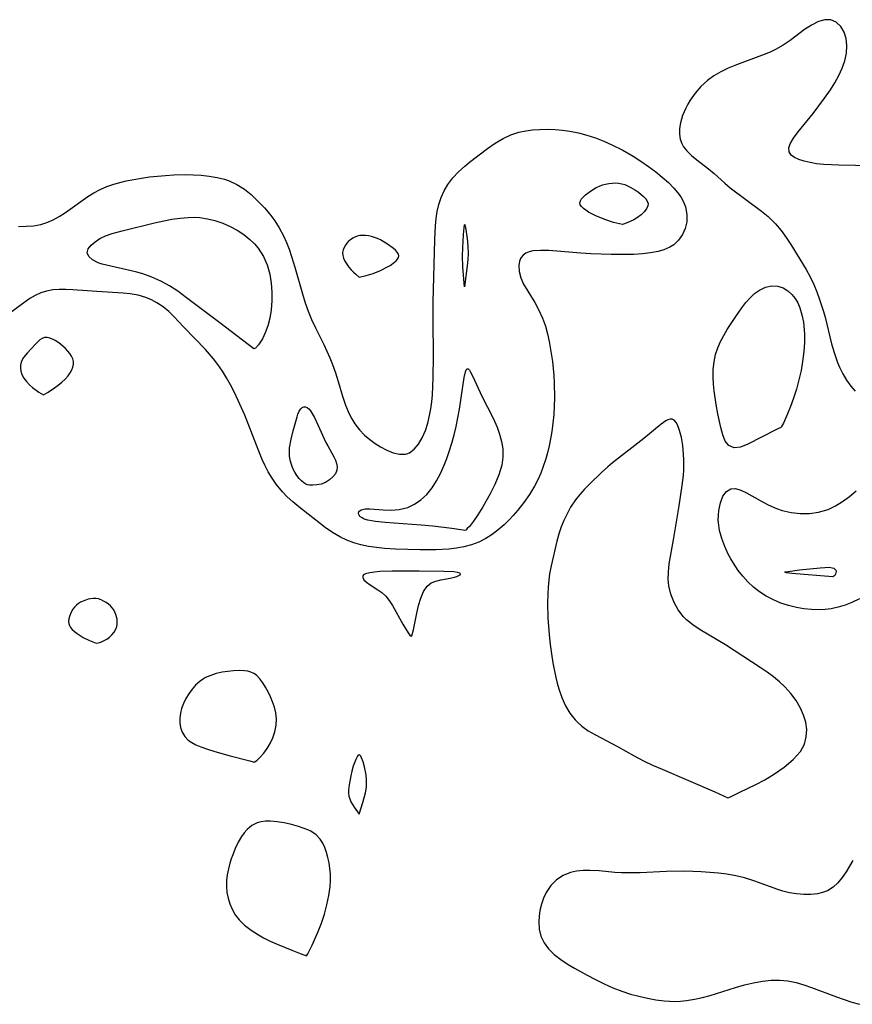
# Model space of a CAD drawing. Header units: inches. Extents: x 1073367 to 1082519, y 1569854 to 1574957.
# Tile 129 of 256: x 1074644 to 1074802, y 1574261 to 1574448. Entities that reach past the tile are written whole.
import ezdxf

# ---------------------------------------------------------------- set-up
doc = ezdxf.new("R2010")
doc.units = ezdxf.units.IN
doc.header["$MEASUREMENT"] = 0
doc.layers.add('CGG_CurvaNivelLidar_v1', color=7, linetype='Continuous', lineweight=30, true_color=0x008008)

msp = doc.modelspace()

# ---------------------------------------------------------------- linework, layer by layer
at = {"layer": 'CGG_CurvaNivelLidar_v1'}
for points in [[(1074805.9172, 1574420.6908, 65), (1074799.6364, 1574420.7764, 65), (1074796.7885, 1574420.9191, 65), (1074795.3827, 1574421.0634, 65), (1074794.1394, 1574421.2764, 65), (1074793.0027, 1574421.557, 65), (1074792.0011, 1574421.8935, 65), (1074791.1703, 1574422.2773, 65), (1074790.5415, 1574422.73, 65), (1074790.1663, 1574423.3472, 65), (1074790.1325, 1574424.0626, 65), (1074790.2229, 1574424.444, 65), (1074790.3825, 1574424.8551, 65), (1074791.0175, 1574425.9495, 65), (1074791.9, 1574427.1337, 65), (1074794.7121, 1574430.593, 65), (1074795.8316, 1574432.0345, 65), (1074796.9202, 1574433.5065, 65), (1074798.0151, 1574435.0771, 65), (1074798.8524, 1574436.4171, 65), (1074799.599, 1574437.7997, 65), (1074800.2326, 1574439.2081, 65), (1074800.7238, 1574440.6257, 65), (1074801.0464, 1574442.0854, 65), (1074801.1482, 1574443.5017, 65), (1074801.0047, 1574444.8287, 65), (1074800.6331, 1574446.0286, 65), (1074799.9868, 1574447.1415, 65), (1074799.1369, 1574447.9673, 65), (1074798.1203, 1574448.4173, 65), (1074796.9707, 1574448.4202, 65), (1074795.7307, 1574448.0539, 65), (1074794.4437, 1574447.4113, 65), (1074793.091, 1574446.5337, 65), (1074790.3496, 1574444.4944, 65), (1074789.0576, 1574443.5891, 65), (1074787.6079, 1574442.7697, 65), (1074786.553, 1574442.2738, 65), (1074785.4582, 1574441.8135, 65), (1074780.147, 1574439.8319, 65), (1074778.6082, 1574439.1989, 65), (1074777.2109, 1574438.5219, 65), (1074775.884, 1574437.7505, 65), (1074774.6516, 1574436.8705, 65), (1074773.4091, 1574435.7425, 65), (1074772.3154, 1574434.4922, 65), (1074771.3744, 1574433.1509, 65), (1074770.9227, 1574432.3785, 65), (1074770.5183, 1574431.5934, 65), (1074769.9287, 1574430.2196, 65), (1074769.5132, 1574428.8456, 65), (1074769.339, 1574427.7665, 65), (1074769.3212, 1574426.715, 65), (1074769.4797, 1574425.71, 65), (1074769.7745, 1574424.8953, 65), (1074769.9683, 1574424.5249, 65), (1074770.123, 1574424.2736, 65), (1074770.7033, 1574423.522, 65), (1074771.6213, 1574422.6313, 65), (1074772.6625, 1574421.7961, 65), (1074774.8764, 1574420.1054, 65), (1074775.9052, 1574419.2168, 65), (1074777.9335, 1574417.3647, 65), (1074778.9825, 1574416.4772, 65), (1074784.9404, 1574412.0375, 65), (1074786.16, 1574411.0344, 65), (1074786.8872, 1574410.3587, 65), (1074787.5805, 1574409.6435, 65), (1074788.6275, 1574408.408, 65), (1074789.595, 1574407.0972, 65), (1074790.4982, 1574405.7336, 65), (1074793.4252, 1574400.9629, 65), (1074794.2499, 1574399.4619, 65), (1074794.8831, 1574398.1216, 65), (1074795.4526, 1574396.7397, 65), (1074795.9709, 1574395.3264, 65), (1074796.6988, 1574393.0421, 65), (1074796.994, 1574391.9634, 65), (1074798.25, 1574386.8931, 65), (1074798.7097, 1574385.2427, 65), (1074799.345, 1574383.3623, 65), (1074799.7092, 1574382.4811, 65), (1074800.3516, 1574381.1891, 65), (1074801.0758, 1574379.9827, 65), (1074801.8617, 1574378.8713, 65), (1074802.6919, 1574377.8709, 65)], [(1074643.7747, 1574409.1854, 64.5), (1074645.212, 1574409.1894, 64.5), (1074646.6154, 1574409.2931, 64.5), (1074647.9788, 1574409.5403, 64.5), (1074649.175, 1574409.9183, 64.5), (1074650.3364, 1574410.4254, 64.5), (1074651.4663, 1574411.0361, 64.5), (1074652.6777, 1574411.8006, 64.5), (1074656.9461, 1574414.8606, 64.5), (1074658.0828, 1574415.5662, 64.5), (1074659.271, 1574416.1901, 64.5), (1074660.5593, 1574416.7381, 64.5), (1074661.8953, 1574417.1971, 64.5), (1074663.2694, 1574417.5832, 64.5), (1074664.2356, 1574417.8139, 64.5), (1074665.6855, 1574418.1099, 64.5), (1074667.1552, 1574418.3588, 64.5), (1074668.6391, 1574418.5659, 64.5), (1074670.1707, 1574418.7375, 64.5), (1074671.7072, 1574418.8688, 64.5), (1074673.244, 1574418.9582, 64.5), (1074675.4104, 1574419.0089, 64.5), (1074676.9429, 1574418.9853, 64.5), (1074678.4553, 1574418.8996, 64.5), (1074679.986, 1574418.732, 64.5), (1074681.475, 1574418.4753, 64.5), (1074682.9085, 1574418.117, 64.5), (1074683.766, 1574417.8318, 64.5), (1074685.271, 1574417.1388, 64.5), (1074686.6821, 1574416.2539, 64.5), (1074687.9951, 1574415.2102, 64.5), (1074689.1358, 1574414.1171, 64.5), (1074690.4875, 1574412.6747, 64.5), (1074691.5054, 1574411.482, 64.5), (1074692.4563, 1574410.229, 64.5), (1074693.3094, 1574408.9024, 64.5), (1074694.0882, 1574407.4016, 64.5), (1074694.6512, 1574406.1331, 64.5), (1074695.1678, 1574404.8275, 64.5), (1074695.6424, 1574403.4923, 64.5), (1074696.2826, 1574401.4609, 64.5), (1074697.7357, 1574396.3445, 64.5), (1074698.2543, 1574394.6573, 64.5), (1074698.7879, 1574393.1094, 64.5), (1074699.4318, 1574391.5201, 64.5), (1074700.1753, 1574389.9273, 64.5), (1074701.7451, 1574386.7684, 64.5), (1074702.8821, 1574384.2346, 64.5), (1074703.3956, 1574382.943, 64.5), (1074703.964, 1574381.3513, 64.5), (1074704.4743, 1574379.7483, 64.5), (1074705.309, 1574376.9167, 64.5), (1074705.8927, 1574375.2145, 64.5), (1074706.5923, 1574373.5821, 64.5), (1074707.1063, 1574372.6131, 64.5), (1074707.6835, 1574371.6928, 64.5), (1074708.5534, 1574370.5513, 64.5), (1074709.5244, 1574369.5229, 64.5), (1074710.4868, 1574368.6914, 64.5), (1074711.4977, 1574367.956, 64.5), (1074712.5324, 1574367.31, 64.5), (1074713.7577, 1574366.6638, 64.5), (1074714.9599, 1574366.1787, 64.5), (1074716.1145, 1574365.9055, 64.5), (1074717.1946, 1574365.9096, 64.5), (1074717.5657, 1574365.9965, 64.5), (1074718.0256, 1574366.1865, 64.5), (1074718.9432, 1574366.8688, 64.5), (1074719.7506, 1574367.8455, 64.5), (1074720.4551, 1574369.0466, 64.5), (1074721.0563, 1574370.419, 64.5), (1074721.5121, 1574371.7932, 64.5), (1074721.8738, 1574373.2529, 64.5), (1074722.104, 1574374.5344, 64.5), (1074722.276, 1574375.852, 64.5), (1074722.4006, 1574377.1968, 64.5), (1074722.5598, 1574380.4209, 64.5), (1074722.6054, 1574384.5375, 64.5), (1074722.5408, 1574391.4174, 64.5), (1074722.5561, 1574394.8405, 64.5), (1074722.8317, 1574406.6039, 64.5), (1074722.971, 1574409.2886, 64.5), (1074723.1081, 1574410.6586, 64.5), (1074723.3138, 1574411.9995, 64.5), (1074723.6085, 1574413.3029, 64.5), (1074724.0488, 1574414.658, 64.5), (1074724.6189, 1574415.9467, 64.5), (1074725.3223, 1574417.1547, 64.5), (1074726.2723, 1574418.4013, 64.5), (1074727.3578, 1574419.5455, 64.5), (1074728.542, 1574420.6029, 64.5), (1074729.4662, 1574421.3422, 64.5), (1074732.8469, 1574423.9368, 64.5), (1074734.3123, 1574424.9741, 64.5), (1074735.8466, 1574425.8877, 64.5), (1074737.3083, 1574426.5453, 64.5), (1074738.8448, 1574427.0362, 64.5), (1074740.1191, 1574427.3064, 64.5), (1074741.4244, 1574427.482, 64.5), (1074742.7532, 1574427.5786, 64.5), (1074744.3076, 1574427.6045, 64.5), (1074745.6959, 1574427.5515, 64.5), (1074747.0892, 1574427.4288, 64.5), (1074748.4823, 1574427.2355, 64.5), (1074750.1279, 1574426.9116, 64.5), (1074751.7589, 1574426.4874, 64.5), (1074753.3622, 1574425.9677, 64.5), (1074754.9424, 1574425.3634, 64.5), (1074756.4966, 1574424.6847, 64.5), (1074758.5596, 1574423.6501, 64.5), (1074760.5416, 1574422.4986, 64.5), (1074762.0229, 1574421.5479, 64.5), (1074763.4612, 1574420.5516, 64.5), (1074764.8461, 1574419.5151, 64.5), (1074766.0765, 1574418.5137, 64.5), (1074767.2295, 1574417.4797, 64.5), (1074768.2817, 1574416.4118, 64.5), (1074768.9675, 1574415.6085, 64.5), (1074769.5647, 1574414.7774, 64.5), (1074770.0831, 1574413.8528, 64.5), (1074770.4639, 1574412.8963, 64.5), (1074770.7513, 1574411.4563, 64.5), (1074770.7164, 1574410.0227, 64.5), (1074770.4127, 1574408.7869, 64.5), (1074769.8832, 1574407.6317, 64.5), (1074769.1559, 1574406.5913, 64.5), (1074768.2459, 1574405.7065, 64.5), (1074767.5329, 1574405.2256, 64.5), (1074766.3675, 1574404.7043, 64.5), (1074765.3121, 1574404.3991, 64.5), (1074763.8437, 1574404.127, 64.5), (1074762.2856, 1574403.9595, 64.5), (1074760.663, 1574403.868, 64.5), (1074758.9958, 1574403.8294, 64.5), (1074756.365, 1574403.8417, 64.5), (1074752.5082, 1574403.9764, 64.5), (1074750.5995, 1574404.0881, 64.5), (1074744.5192, 1574404.5743, 64.5), (1074742.9217, 1574404.6195, 64.5), (1074741.5066, 1574404.5287, 64.5), (1074740.7655, 1574404.3779, 64.5), (1074740.1283, 1574404.1219, 64.5), (1074739.6096, 1574403.7374, 64.5), (1074739.2157, 1574403.236, 64.5), (1074738.9385, 1574402.5889, 64.5), (1074738.8064, 1574401.7772, 64.5), (1074738.8826, 1574400.6287, 64.5), (1074739.1997, 1574399.424, 64.5), (1074739.7289, 1574398.2177, 64.5), (1074741.8749, 1574394.7207, 64.5), (1074742.6391, 1574393.2812, 64.5), (1074743.3224, 1574391.7781, 64.5), (1074743.8921, 1574390.2042, 64.5), (1074744.2712, 1574388.7842, 64.5), (1074744.5768, 1574387.3228, 64.5), (1074744.9101, 1574385.4445, 64.5), (1074745.1907, 1574383.529, 64.5), (1074745.4601, 1574380.8722, 64.5), (1074745.5337, 1574379.4643, 64.5), (1074745.5652, 1574376.6345, 64.5), (1074745.5312, 1574375.0611, 64.5), (1074745.449, 1574373.4899, 64.5), (1074745.2938, 1574371.846, 64.5), (1074745.0678, 1574370.2119, 64.5), (1074744.8285, 1574368.865, 64.5), (1074744.5494, 1574367.5282, 64.5), (1074744.2324, 1574366.1933, 64.5), (1074743.8715, 1574364.8744, 64.5), (1074743.4539, 1574363.5774, 64.5), (1074742.9697, 1574362.3129, 64.5), (1074742.4173, 1574361.0796, 64.5), (1074741.797, 1574359.8815, 64.5), (1074740.8367, 1574358.2989, 64.5), (1074739.7748, 1574356.7835, 64.5), (1074738.6342, 1574355.3316, 64.5), (1074737.7464, 1574354.296, 64.5), (1074737.0596, 1574353.5447, 64.5), (1074736.018, 1574352.5048, 64.5), (1074734.9221, 1574351.539, 64.5), (1074733.7686, 1574350.6627, 64.5), (1074732.5509, 1574349.8964, 64.5), (1074731.2137, 1574349.238, 64.5), (1074729.8121, 1574348.7145, 64.5), (1074728.3587, 1574348.3216, 64.5), (1074726.9474, 1574348.0668, 64.5), (1074725.5072, 1574347.9031, 64.5), (1074723.021, 1574347.7723, 64.5), (1074720.0412, 1574347.7721, 64.5), (1074715.4076, 1574347.9082, 64.5), (1074713.3077, 1574348.0387, 64.5), (1074711.7739, 1574348.1903, 64.5), (1074710.264, 1574348.4091, 64.5), (1074708.7863, 1574348.7185, 64.5), (1074707.4528, 1574349.1064, 64.5), (1074706.161, 1574349.593, 64.5), (1074704.9182, 1574350.1791, 64.5), (1074703.4435, 1574351.0453, 64.5), (1074702.0341, 1574352.0208, 64.5), (1074697.0437, 1574355.9108, 64.5), (1074695.9101, 1574356.8614, 64.5), (1074694.8218, 1574357.8551, 64.5), (1074693.9039, 1574358.7972, 64.5), (1074692.7276, 1574360.2425, 64.5), (1074691.9328, 1574361.3943, 64.5), (1074691.2056, 1574362.6001, 64.5), (1074690.5502, 1574363.8556, 64.5), (1074690.0671, 1574364.9179, 64.5), (1074689.4062, 1574366.5309, 64.5), (1074687.6768, 1574371.0572, 64.5), (1074686.7433, 1574373.3673, 64.5), (1074685.5061, 1574376.148, 64.5), (1074684.7833, 1574377.6281, 64.5), (1074684.0253, 1574379.0837, 64.5), (1074683.281, 1574380.4201, 64.5), (1074682.4918, 1574381.7197, 64.5), (1074681.6414, 1574382.9695, 64.5), (1074680.8079, 1574384.0494, 64.5), (1074679.2577, 1574385.8225, 64.5), (1074675.1643, 1574390.0616, 64.5), (1074673.287, 1574392.0534, 64.5), (1074672.3205, 1574392.9874, 64.5), (1074671.2283, 1574393.8937, 64.5), (1074670.0637, 1574394.6838, 64.5), (1074669.026, 1574395.2406, 64.5), (1074667.9381, 1574395.6898, 64.5), (1074666.4925, 1574396.1008, 64.5), (1074664.9918, 1574396.3665, 64.5), (1074663.6609, 1574396.5097, 64.5), (1074658.658, 1574396.7999, 64.5), (1074654.096, 1574397.1453, 64.5), (1074652.7357, 1574397.2003, 64.5), (1074651.481, 1574397.1971, 64.5), (1074650.2582, 1574397.1068, 64.5), (1074649.0709, 1574396.8893, 64.5), (1074647.9802, 1574396.5362, 64.5), (1074646.9235, 1574396.0553, 64.5), (1074645.8992, 1574395.4696, 64.5), (1074644.4957, 1574394.504, 64.5), (1074641.8907, 1574392.5099, 64.5)], [(1074803.567, 1574338.4644, 64.5), (1074802.0815, 1574337.7559, 64.5), (1074800.7925, 1574337.2594, 64.5), (1074799.4759, 1574336.864, 64.5), (1074798.1348, 1574336.585, 64.5), (1074797.0046, 1574336.4525, 64.5), (1074795.8638, 1574336.4036, 64.5), (1074794.428, 1574336.4471, 64.5), (1074792.9915, 1574336.5943, 64.5), (1074791.5632, 1574336.8368, 64.5), (1074790.0716, 1574337.195, 64.5), (1074788.6138, 1574337.6662, 64.5), (1074787.1941, 1574338.2656, 64.5), (1074785.8338, 1574338.9842, 64.5), (1074784.5455, 1574339.8176, 64.5), (1074783.4025, 1574340.7117, 64.5), (1074782.3404, 1574341.6931, 64.5), (1074781.3647, 1574342.7489, 64.5), (1074780.4855, 1574343.8701, 64.5), (1074779.5913, 1574345.2291, 64.5), (1074779.088, 1574346.071, 64.5), (1074778.615, 1574346.9302, 64.5), (1074777.9233, 1574348.3997, 64.5), (1074777.3649, 1574349.9053, 64.5), (1074776.9633, 1574351.4246, 64.5), (1074776.7975, 1574352.436, 64.5), (1074776.7189, 1574353.4327, 64.5), (1074776.7268, 1574354.3585, 64.5), (1074776.8091, 1574355.25, 64.5), (1074777.1143, 1574356.6993, 64.5), (1074777.6007, 1574357.9344, 64.5), (1074778.2563, 1574358.8646, 64.5), (1074779.0864, 1574359.3747, 64.5), (1074779.9646, 1574359.4014, 64.5), (1074780.9635, 1574359.1092, 64.5), (1074782.062, 1574358.5954, 64.5), (1074784.6779, 1574357.1356, 64.5), (1074786.1937, 1574356.3315, 64.5), (1074787.7858, 1574355.6148, 64.5), (1074788.8646, 1574355.2361, 64.5), (1074790.5593, 1574354.841, 64.5), (1074792.2922, 1574354.6539, 64.5), (1074794.0295, 1574354.6676, 64.5), (1074795.7388, 1574354.8907, 64.5), (1074797.6018, 1574355.4308, 64.5), (1074799.0002, 1574356.1039, 64.5), (1074800.337, 1574356.9516, 64.5), (1074801.6322, 1574357.9228, 64.5), (1074802.9036, 1574358.9752, 64.5)], [(1074802.2468, 1574288.7697, 65), (1074801.0165, 1574286.6568, 65), (1074800.2707, 1574285.5488, 65), (1074799.438, 1574284.5477, 65), (1074798.5403, 1574283.7356, 65), (1074797.4301, 1574283.0523, 65), (1074796.5249, 1574282.6929, 65), (1074795.5641, 1574282.4528, 65), (1074794.2857, 1574282.3044, 65), (1074792.9584, 1574282.304, 65), (1074791.6002, 1574282.4281, 65), (1074790.2269, 1574282.6599, 65), (1074788.9915, 1574282.9547, 65), (1074788.0054, 1574283.2553, 65), (1074783.4546, 1574284.9536, 65), (1074781.6783, 1574285.5166, 65), (1074780.0265, 1574285.9012, 65), (1074778.3364, 1574286.1859, 65), (1074776.7262, 1574286.3878, 65), (1074775.0968, 1574286.5401, 65), (1074773.487, 1574286.6481, 65), (1074771.8678, 1574286.718, 65), (1074770.1416, 1574286.7512, 65), (1074766.8567, 1574286.6983, 65), (1074761.8731, 1574286.4689, 65), (1074760.1725, 1574286.4309, 65), (1074758.2952, 1574286.4639, 65), (1074757.0831, 1574286.5379, 65), (1074754.0588, 1574286.8128, 65), (1074752.2755, 1574286.9199, 65), (1074751.0162, 1574286.9036, 65), (1074749.7964, 1574286.7786, 65), (1074748.6313, 1574286.5183, 65), (1074747.2353, 1574285.9484, 65), (1074745.9915, 1574285.1278, 65), (1074744.8925, 1574284.0278, 65), (1074744.0122, 1574282.7274, 65), (1074743.4965, 1574281.6314, 65), (1074743.1033, 1574280.4733, 65), (1074742.8203, 1574279.2786, 65), (1074742.6613, 1574278.2258, 65), (1074742.5969, 1574277.1738, 65), (1074742.6904, 1574275.7782, 65), (1074743.0237, 1574274.4384, 65), (1074743.6274, 1574273.1811, 65), (1074744.4663, 1574272.0223, 65), (1074745.5009, 1574270.9713, 65), (1074746.7848, 1574269.9713, 65), (1074748.2002, 1574269.0504, 65), (1074749.3693, 1574268.3524, 65), (1074751.8109, 1574266.997, 65), (1074753.4087, 1574266.1687, 65), (1074755.0344, 1574265.3779, 65), (1074756.6859, 1574264.6422, 65), (1074758.3963, 1574263.9727, 65), (1074760.0312, 1574263.4367, 65), (1074761.6314, 1574263, 65), (1074763.2404, 1574262.6389, 65), (1074764.8512, 1574262.3535, 65), (1074766.4575, 1574262.1495, 65), (1074767.4263, 1574262.0715, 65), (1074768.3935, 1574262.0401, 65), (1074769.5357, 1574262.0761, 65), (1074770.6764, 1574262.1876, 65), (1074772.1813, 1574262.4374, 65), (1074773.6802, 1574262.778, 65), (1074775.1734, 1574263.1838, 65), (1074779.9588, 1574264.6672, 65), (1074781.6705, 1574265.1589, 65), (1074783.3828, 1574265.5824, 65), (1074785.0948, 1574265.904, 65), (1074786.7461, 1574266.0817, 65), (1074788.3909, 1574266.0938, 65), (1074789.9451, 1574265.9269, 65), (1074791.4873, 1574265.6095, 65), (1074792.9524, 1574265.1945, 65), (1074794.4092, 1574264.7026, 65), (1074799.1756, 1574262.8999, 65), (1074802.0664, 1574261.897, 65), (1074803.5177, 1574261.4849, 65)]]:
    msp.add_polyline3d(points, dxfattribs=at)
for points in [[(1074758.5, 1574409.53, 64), (1074756.8006, 1574409.9239, 64), (1074755.152, 1574410.4584, 64), (1074753.4522, 1574411.1658, 64), (1074752.6895, 1574411.5399, 64), (1074752.0419, 1574411.9017, 64), (1074751.53, 1574412.2407, 64), (1074751.0908, 1574412.5831, 64), (1074750.7368, 1574412.9326, 64), (1074750.4975, 1574413.2898, 64), (1074750.4112, 1574413.6562, 64), (1074750.5034, 1574414.0228, 64), (1074750.7367, 1574414.3958, 64), (1074751.0726, 1574414.7714, 64), (1074751.4825, 1574415.1458, 64), (1074752.4491, 1574415.8735, 64), (1074753.5382, 1574416.5333, 64), (1074754.1154, 1574416.816, 64), (1074754.7129, 1574417.0502, 64), (1074755.3136, 1574417.2196, 64), (1074755.9274, 1574417.3349, 64), (1074756.5476, 1574417.4004, 64), (1074757.1684, 1574417.4158, 64), (1074757.784, 1574417.3766, 64), (1074758.3881, 1574417.2734, 64), (1074758.9368, 1574417.1119, 64), (1074759.4713, 1574416.8979, 64), (1074759.9923, 1574416.6436, 64), (1074760.9907, 1574416.0496, 64), (1074761.5401, 1574415.6658, 64), (1074762.0548, 1574415.2634, 64), (1074762.5214, 1574414.8465, 64), (1074762.9197, 1574414.4175, 64), (1074763.22, 1574413.9766, 64), (1074763.3804, 1574413.5229, 64), (1074763.3486, 1574413.0503, 64), (1074763.0862, 1574412.5188, 64), (1074762.6338, 1574411.9561, 64), (1074762.042, 1574411.3966, 64), (1074761.3604, 1574410.874, 64), (1074760.6384, 1574410.4192, 64), (1074759.9864, 1574410.0815, 64), (1074758.9132, 1574409.6427, 64)], [(1074688.5, 1574385.9408, 64), (1074681.9822, 1574390.8416, 64), (1074675.7061, 1574395.6396, 64), (1074674.0052, 1574396.8566, 64), (1074672.4348, 1574397.8736, 64), (1074670.7803, 1574398.7807, 64), (1074669.0836, 1574399.5541, 64), (1074667.353, 1574400.1825, 64), (1074666.2716, 1574400.4931, 64), (1074665.1905, 1574400.7588, 64), (1074660.4685, 1574401.8013, 64), (1074659.6544, 1574402.0294, 64), (1074658.9108, 1574402.2867, 64), (1074657.8307, 1574402.8302, 64), (1074657.1282, 1574403.4545, 64), (1074656.8346, 1574404.158, 64), (1074657.0112, 1574404.8935, 64), (1074657.5725, 1574405.6437, 64), (1074658.2977, 1574406.272, 64), (1074659.2107, 1574406.8498, 64), (1074660.3142, 1574407.3621, 64), (1074661.5497, 1574407.8062, 64), (1074663.4619, 1574408.3582, 64), (1074669.6125, 1574409.855, 64), (1074671.3587, 1574410.2515, 64), (1074672.9104, 1574410.5405, 64), (1074674.4628, 1574410.7546, 64), (1074676.0068, 1574410.8784, 64), (1074677.106, 1574410.8986, 64), (1074678.194, 1574410.8449, 64), (1074679.6431, 1574410.6351, 64), (1074681.0643, 1574410.2845, 64), (1074682.5518, 1574409.7756, 64), (1074683.9924, 1574409.1444, 64), (1074685.3179, 1574408.4311, 64), (1074686.5734, 1574407.6144, 64), (1074687.7391, 1574406.6897, 64), (1074688.5701, 1574405.8879, 64), (1074689.3214, 1574405.0144, 64), (1074690.3399, 1574403.4731, 64), (1074691.0166, 1574401.9089, 64), (1074691.5091, 1574400.0861, 64), (1074691.7768, 1574398.4232, 64), (1074691.908, 1574396.6911, 64), (1074691.9025, 1574395.0134, 64), (1074691.768, 1574393.3628, 64), (1074691.5064, 1574391.7827, 64), (1074691.1186, 1574390.2874, 64), (1074690.6368, 1574388.9536, 64), (1074690.0968, 1574387.823, 64), (1074689.3892, 1574386.718, 64), (1074688.8088, 1574386.0685, 64)], [(1074728.5, 1574397.7194, 64), (1074728.2014, 1574401.4449, 64), (1074728.1177, 1574403.6132, 64), (1074728.1506, 1574405.0948, 64), (1074728.296, 1574407.6388, 64), (1074728.4046, 1574408.9179, 64), (1074728.4883, 1574409.4474, 64), (1074728.536, 1574409.5303, 64), (1074728.586, 1574409.4577, 64), (1074728.6961, 1574408.9782, 64), (1074728.9857, 1574406.8739, 64), (1074729.1272, 1574405.4156, 64), (1074729.1746, 1574404.0182, 64), (1074729.1378, 1574402.9047, 64), (1074729.0318, 1574401.6923, 64)], [(1074708.5, 1574399.5675, 65), (1074709.821, 1574399.8664, 65), (1074711.1361, 1574400.2647, 65), (1074712.562, 1574400.8322, 65), (1074713.8368, 1574401.4677, 65), (1074714.3437, 1574401.7707, 65), (1074715.1707, 1574402.3605, 65), (1074715.5135, 1574402.6615, 65), (1074715.7876, 1574402.9664, 65), (1074715.9701, 1574403.2751, 65), (1074716.0317, 1574403.5882, 65), (1074715.9367, 1574403.9335, 65), (1074715.7068, 1574404.2824, 65), (1074715.3809, 1574404.633, 65), (1074714.9871, 1574404.9831, 65), (1074714.0692, 1574405.671, 65), (1074713.0479, 1574406.3162, 65), (1074712.5109, 1574406.6074, 65), (1074711.958, 1574406.8646, 65), (1074711.4003, 1574407.0742, 65), (1074710.8327, 1574407.2419, 65), (1074710.2611, 1574407.3677, 65), (1074709.691, 1574407.4467, 65), (1074709.1284, 1574407.4694, 65), (1074708.5798, 1574407.4201, 65), (1074708.1185, 1574407.3064, 65), (1074707.6751, 1574407.1346, 65), (1074707.2519, 1574406.9146, 65), (1074706.8534, 1574406.6528, 65), (1074706.4859, 1574406.3526, 65), (1074706.1588, 1574406.0143, 65), (1074705.8609, 1574405.6049, 65), (1074705.6222, 1574405.1615, 65), (1074705.445, 1574404.6951, 65), (1074705.3386, 1574404.2138, 65), (1074705.3542, 1574403.6798, 65), (1074705.5061, 1574403.1354, 65), (1074705.7707, 1574402.5701, 65), (1074706.12, 1574402.0046, 65), (1074706.5264, 1574401.4594, 65), (1074706.9626, 1574400.9541, 65), (1074707.425, 1574400.4826, 65), (1074707.8502, 1574400.0918, 65)], [(1074788.5, 1574370.9374, 64.5), (1074788.2578, 1574370.8794, 64.5), (1074787.6256, 1574370.5781, 64.5), (1074782.3245, 1574367.8183, 64.5), (1074780.9312, 1574367.2845, 64.5), (1074779.7099, 1574367.1536, 64.5), (1074778.7456, 1574367.5602, 64.5), (1074778.0377, 1574368.4259, 64.5), (1074777.5733, 1574369.6087, 64.5), (1074777.1992, 1574370.971, 64.5), (1074776.6226, 1574373.6017, 64.5), (1074776.2995, 1574375.3695, 64.5), (1074775.9266, 1574377.9444, 64.5), (1074775.801, 1574379.2397, 64.5), (1074775.7345, 1574380.5326, 64.5), (1074775.7544, 1574382.0203, 64.5), (1074775.907, 1574383.4869, 64.5), (1074776.1969, 1574384.8367, 64.5), (1074776.6267, 1574386.1486, 64.5), (1074777.1419, 1574387.3246, 64.5), (1074777.7431, 1574388.468, 64.5), (1074778.403, 1574389.5863, 64.5), (1074780.0154, 1574392.0745, 64.5), (1074781.1537, 1574393.7273, 64.5), (1074781.9307, 1574394.7265, 64.5), (1074782.7507, 1574395.6405, 64.5), (1074783.6177, 1574396.4408, 64.5), (1074784.538, 1574397.0908, 64.5), (1074785.6921, 1574397.6157, 64.5), (1074786.8807, 1574397.8636, 64.5), (1074788.0523, 1574397.8079, 64.5), (1074789.0169, 1574397.4897, 64.5), (1074789.9112, 1574396.9489, 64.5), (1074790.7137, 1574396.2176, 64.5), (1074791.296, 1574395.4793, 64.5), (1074791.7943, 1574394.6427, 64.5), (1074792.2039, 1574393.7235, 64.5), (1074792.6039, 1574392.4076, 64.5), (1074792.8686, 1574391.0017, 64.5), (1074793.023, 1574389.5311, 64.5), (1074793.0694, 1574388.6634, 64.5), (1074793.0844, 1574387.1498, 64.5), (1074792.9767, 1574385.434, 64.5), (1074792.7395, 1574383.5492, 64.5), (1074792.4253, 1574381.7948, 64.5), (1074792.0242, 1574380.0207, 64.5), (1074791.5487, 1574378.2786, 64.5), (1074790.9941, 1574376.5515, 64.5), (1074790.4174, 1574374.9635, 64.5), (1074789.8595, 1574373.5648, 64.5), (1074789.0714, 1574371.8115, 64.5), (1074788.7161, 1574371.1659, 64.5), (1074788.5668, 1574370.961, 64.5)], [(1074648.5, 1574377.2195, 65), (1074649.367, 1574377.722, 65), (1074650.6237, 1574378.5281, 65), (1074651.3193, 1574379.0327, 65), (1074651.9996, 1574379.5887, 65), (1074652.6376, 1574380.1977, 65), (1074653.1805, 1574380.8136, 65), (1074653.5985, 1574381.3994, 65), (1074653.8885, 1574381.9407, 65), (1074654.1021, 1574382.4807, 65), (1074654.2234, 1574383.018, 65), (1074654.2241, 1574383.5472, 65), (1074654.0856, 1574384.0548, 65), (1074653.8364, 1574384.5506, 65), (1074653.5074, 1574385.0351, 65), (1074653.121, 1574385.5071, 65), (1074652.6928, 1574385.9636, 65), (1074651.7495, 1574386.8072, 65), (1074651.2471, 1574387.1768, 65), (1074650.7339, 1574387.5025, 65), (1074650.218, 1574387.7744, 65), (1074649.707, 1574387.977, 65), (1074649.2086, 1574388.088, 65), (1074648.7312, 1574388.0768, 65), (1074648.276, 1574387.9158, 65), (1074647.8424, 1574387.6341, 65), (1074647.4221, 1574387.2681, 65), (1074647.0081, 1574386.8465, 65), (1074645.4243, 1574385.1013, 65), (1074644.7404, 1574384.2652, 65), (1074644.4637, 1574383.831, 65), (1074644.2598, 1574383.3775, 65), (1074644.1407, 1574382.834, 65), (1074644.1258, 1574382.2675, 65), (1074644.2017, 1574381.6848, 65), (1074644.4154, 1574381.0452, 65), (1074644.7713, 1574380.3726, 65), (1074645.254, 1574379.7116, 65), (1074645.8253, 1574379.1129, 65), (1074646.4472, 1574378.576, 65), (1074647.6342, 1574377.731, 65)], [(1074728.5, 1574351.4517, 64), (1074728.228, 1574351.5245, 64), (1074726.0646, 1574351.8332, 64), (1074722.4627, 1574352.2583, 64), (1074720.2595, 1574352.4684, 64), (1074713.4484, 1574352.9538, 64), (1074711.5759, 1574353.1425, 64), (1074710.1144, 1574353.3971, 64), (1074709.4595, 1574353.6043, 64), (1074709.033, 1574353.8155, 64), (1074708.6372, 1574354.124, 64), (1074708.3581, 1574354.5921, 64), (1074708.4183, 1574355.0291, 64), (1074708.8572, 1574355.3731, 64), (1074709.6002, 1574355.555, 64), (1074710.528, 1574355.5605, 64), (1074713.0332, 1574355.3571, 64), (1074714.5459, 1574355.3123, 64), (1074716.086, 1574355.4171, 64), (1074717.7023, 1574355.7986, 64), (1074718.9976, 1574356.4099, 64), (1074720.2102, 1574357.2586, 64), (1074721.3283, 1574358.3043, 64), (1074722.3344, 1574359.5204, 64), (1074723.1939, 1574360.8506, 64), (1074723.9512, 1574362.292, 64), (1074724.6267, 1574363.8158, 64), (1074725.1275, 1574365.1049, 64), (1074725.5854, 1574366.4244, 64), (1074726.0709, 1574368.0059, 64), (1074726.504, 1574369.6049, 64), (1074726.8892, 1574371.2082, 64), (1074727.2273, 1574372.8016, 64), (1074727.5291, 1574374.4509, 64), (1074728.433, 1574380.4854, 64), (1074728.6783, 1574381.5646, 64), (1074728.8389, 1574381.967, 64), (1074729.0196, 1574382.1534, 64), (1074729.2147, 1574382.1032, 64), (1074729.4373, 1574381.8577, 64), (1074729.6525, 1574381.5168, 64), (1074730.0894, 1574380.6585, 64), (1074731.7938, 1574376.9352, 64), (1074733.9201, 1574372.7511, 64), (1074734.6719, 1574371.0679, 64), (1074735.1533, 1574369.7236, 64), (1074735.5294, 1574368.3576, 64), (1074735.7659, 1574366.9366, 64), (1074735.782, 1574365.3726, 64), (1074735.5727, 1574363.8399, 64), (1074735.0421, 1574362.0112, 64), (1074734.2752, 1574360.1779, 64), (1074733.365, 1574358.3819, 64), (1074731.9646, 1574355.9314, 64), (1074731.037, 1574354.4438, 64), (1074730.1771, 1574353.1871, 64), (1074729.43, 1574352.2281, 64), (1074729.0333, 1574351.7953, 64), (1074728.7294, 1574351.5245, 64)], [(1074698.5, 1574360.1956, 64), (1074698.3456, 1574360.237, 64), (1074697.9928, 1574360.4691, 64), (1074697.5137, 1574360.8796, 64), (1074697.0916, 1574361.3271, 64), (1074696.6652, 1574361.8707, 64), (1074696.2614, 1574362.4961, 64), (1074695.9061, 1574363.1878, 64), (1074695.6043, 1574363.9829, 64), (1074695.3907, 1574364.8071, 64), (1074695.2654, 1574365.6303, 64), (1074695.2266, 1574366.4223, 64), (1074695.2722, 1574367.1522, 64), (1074695.5657, 1574368.771, 64), (1074695.9535, 1574370.3667, 64), (1074696.6756, 1574373.0213, 64), (1074696.8462, 1574373.5268, 64), (1074697.0969, 1574374.0995, 64), (1074697.4002, 1574374.5492, 64), (1074697.6818, 1574374.7877, 64), (1074697.9899, 1574374.9149, 64), (1074698.3067, 1574374.9168, 64), (1074698.6208, 1574374.7802, 64), (1074698.9245, 1574374.5259, 64), (1074699.2154, 1574374.1783, 64), (1074699.6259, 1574373.5333, 64), (1074699.9674, 1574372.9097, 64), (1074700.645, 1574371.5263, 64), (1074702.1747, 1574368.1479, 64), (1074702.5071, 1574367.4894, 64), (1074703.6405, 1574365.4401, 64), (1074703.9594, 1574364.7865, 64), (1074704.1989, 1574364.1433, 64), (1074704.3161, 1574363.5095, 64), (1074704.2591, 1574362.875, 64), (1074703.9698, 1574362.2265, 64), (1074703.4788, 1574361.5989, 64), (1074702.8318, 1574361.0349, 64), (1074702.0746, 1574360.576, 64), (1074701.2536, 1574360.2579, 64), (1074700.4418, 1574360.0963, 64), (1074699.6885, 1574360.049, 64), (1074699.0652, 1574360.0749, 64), (1074698.644, 1574360.1351, 64)], [(1074778.5, 1574300.7049, 65), (1074779.0211, 1574300.8787, 65), (1074780.8323, 1574301.7304, 65), (1074783.8263, 1574303.2161, 65), (1074785.539, 1574304.1316, 65), (1074787.2281, 1574305.128, 65), (1074789.2111, 1574306.4822, 65), (1074790.9539, 1574307.9494, 65), (1074792.3055, 1574309.4909, 65), (1074793.0753, 1574310.8947, 65), (1074793.4327, 1574312.2724, 65), (1074793.5134, 1574313.6824, 65), (1074793.3278, 1574315.05, 65), (1074792.9192, 1574316.4084, 65), (1074792.3213, 1574317.7396, 65), (1074791.4808, 1574319.1429, 65), (1074790.4804, 1574320.4854, 65), (1074789.3476, 1574321.7577, 65), (1074788.3485, 1574322.722, 65), (1074787.2177, 1574323.6651, 65), (1074785.9774, 1574324.572, 65), (1074784.6896, 1574325.4344, 65), (1074778.0786, 1574329.7254, 65), (1074773.2469, 1574332.6108, 65), (1074771.8969, 1574333.5114, 65), (1074770.6762, 1574334.4968, 65), (1074770.1097, 1574335.0601, 65), (1074769.1024, 1574336.3663, 65), (1074768.2977, 1574337.7951, 65), (1074767.6885, 1574339.3288, 65), (1074767.3102, 1574340.9485, 65), (1074767.2004, 1574342.2149, 65), (1074767.2272, 1574343.5111, 65), (1074767.405, 1574345.0916, 65), (1074768.2195, 1574349.6853, 65), (1074769.3007, 1574356.1314, 65), (1074769.8694, 1574359.9835, 65), (1074770.0708, 1574361.8834, 65), (1074770.1418, 1574362.8861, 65), (1074770.1788, 1574363.8756, 65), (1074770.1751, 1574364.897, 65), (1074770.1301, 1574365.8951, 65), (1074769.9662, 1574367.5478, 65), (1074769.7085, 1574369.0742, 65), (1074769.368, 1574370.4236, 65), (1074768.9481, 1574371.5286, 65), (1074768.7122, 1574371.9552, 65), (1074768.3574, 1574372.3832, 65), (1074767.9549, 1574372.6055, 65), (1074767.5483, 1574372.6072, 65), (1074767.0944, 1574372.4473, 65), (1074766.7569, 1574372.263, 65), (1074765.8494, 1574371.6277, 65), (1074762.5835, 1574368.9181, 65), (1074756.6248, 1574364.2567, 65), (1074755.7304, 1574363.5133, 65), (1074754.5359, 1574362.4541, 65), (1074752.256, 1574360.2549, 65), (1074751.3124, 1574359.2858, 65), (1074750.4151, 1574358.2943, 65), (1074749.5878, 1574357.2597, 65), (1074748.6568, 1574355.8494, 65), (1074747.8488, 1574354.3622, 65), (1074747.3577, 1574353.3172, 65), (1074746.8867, 1574352.1586, 65), (1074746.4782, 1574350.9753, 65), (1074746.033, 1574349.4171, 65), (1074744.9464, 1574344.7598, 65), (1074744.6564, 1574343.24, 65), (1074744.4944, 1574341.9856, 65), (1074744.39, 1574340.7126, 65), (1074744.3263, 1574339.4243, 65), (1074744.2868, 1574337.642, 65), (1074744.3492, 1574334.8343, 65), (1074744.5696, 1574331.6111, 65), (1074744.7596, 1574329.8036, 65), (1074744.9969, 1574328.0514, 65), (1074745.2788, 1574326.3142, 65), (1074745.8333, 1574323.5435, 65), (1074746.1084, 1574322.4453, 65), (1074746.4212, 1574321.3697, 65), (1074747.0038, 1574319.7287, 65), (1074747.7028, 1574318.1776, 65), (1074748.5338, 1574316.7442, 65), (1074749.5245, 1574315.4671, 65), (1074750.0162, 1574314.9674, 65), (1074750.7788, 1574314.302, 65), (1074752.0195, 1574313.4182, 65), (1074753.3578, 1574312.6252, 65), (1074757.5808, 1574310.4412, 65), (1074760.7325, 1574308.6405, 65), (1074762.5118, 1574307.6909, 65), (1074764.1974, 1574306.9009, 65), (1074766.0211, 1574306.1053, 65), (1074776.0389, 1574301.8526, 65)], [(1074718.5, 1574331.4178, 65), (1074718.7777, 1574332.5679, 65), (1074719.4219, 1574335.7757, 65), (1074719.7541, 1574337.2165, 65), (1074720.1697, 1574338.6146, 65), (1074720.7009, 1574339.864, 65), (1074721.3811, 1574340.857, 65), (1074722.1846, 1574341.4912, 65), (1074723.0626, 1574341.8337, 65), (1074723.9842, 1574342.0506, 65), (1074725.7912, 1574342.3761, 65), (1074726.5744, 1574342.5492, 65), (1074727.0629, 1574342.7022, 65), (1074727.4408, 1574342.8674, 65), (1074727.6457, 1574343.0017, 65), (1074727.7359, 1574343.2238, 65), (1074727.5942, 1574343.3394, 65), (1074727.1572, 1574343.469, 65), (1074726.456, 1574343.5665, 65), (1074724.568, 1574343.6779, 65), (1074719.8646, 1574343.7407, 65), (1074714.7289, 1574343.7084, 65), (1074712.438, 1574343.6246, 65), (1074711.4115, 1574343.5455, 65), (1074710.5099, 1574343.4272, 65), (1074709.6682, 1574343.2138, 65), (1074709.3593, 1574343.0572, 65), (1074709.1716, 1574342.8634, 65), (1074709.1493, 1574342.4928, 65), (1074709.3947, 1574342.0787, 65), (1074709.8936, 1574341.6, 65), (1074710.5621, 1574341.1095, 65), (1074712.0541, 1574340.1852, 65), (1074712.8013, 1574339.6617, 65), (1074713.5507, 1574338.9587, 65), (1074714.1984, 1574338.1348, 65), (1074714.8035, 1574337.1908, 65), (1074716.7951, 1574333.6585, 65), (1074717.7872, 1574332.0038, 65), (1074718.1153, 1574331.5852, 65), (1074718.3674, 1574331.387, 65)], [(1074798.5, 1574342.6653, 64), (1074790.6761, 1574343.3068, 64), (1074789.655, 1574343.4263, 64), (1074789.4596, 1574343.4696, 64), (1074789.3835, 1574343.5172, 64), (1074789.4792, 1574343.5729, 64), (1074790.0003, 1574343.6762, 64), (1074792.149, 1574343.9436, 64), (1074796.0343, 1574344.3666, 64), (1074796.9816, 1574344.4464, 64), (1074797.7612, 1574344.4708, 64), (1074798.3605, 1574344.3821, 64), (1074798.6503, 1574344.2725, 64), (1074798.8759, 1574344.1161, 64), (1074799.0206, 1574343.9116, 64), (1074799.0753, 1574343.6661, 64), (1074799.0508, 1574343.4037, 64), (1074798.9625, 1574343.1521, 64), (1074798.8217, 1574342.9236, 64), (1074798.6692, 1574342.7569, 64)], [(1074658.5, 1574330.0387, 65), (1074658.9222, 1574330.1131, 65), (1074659.3832, 1574330.2589, 65), (1074659.9334, 1574330.4874, 65), (1074660.5156, 1574330.8089, 65), (1074661.0369, 1574331.1957, 65), (1074661.5117, 1574331.6524, 65), (1074661.9179, 1574332.1549, 65), (1074662.2347, 1574332.6767, 65), (1074662.4412, 1574333.1906, 65), (1074662.5272, 1574333.6785, 65), (1074662.533, 1574334.1386, 65), (1074662.4819, 1574334.6007, 65), (1074662.3839, 1574335.0595, 65), (1074662.2448, 1574335.5099, 65), (1074662.0667, 1574335.9458, 65), (1074661.8483, 1574336.3605, 65), (1074661.585, 1574336.7455, 65), (1074661.2314, 1574337.1343, 65), (1074660.8295, 1574337.4802, 65), (1074660.3924, 1574337.7867, 65), (1074659.9298, 1574338.0529, 65), (1074659.4483, 1574338.2735, 65), (1074658.9523, 1574338.4383, 65), (1074658.4445, 1574338.5318, 65), (1074657.9584, 1574338.5423, 65), (1074657.4683, 1574338.4886, 65), (1074656.979, 1574338.3842, 65), (1074656.0238, 1574338.0535, 65), (1074655.5704, 1574337.8331, 65), (1074655.1441, 1574337.5738, 65), (1074654.756, 1574337.2697, 65), (1074654.4068, 1574336.9042, 65), (1074654.1045, 1574336.497, 65), (1074653.8439, 1574336.061, 65), (1074653.6242, 1574335.6069, 65), (1074653.4489, 1574335.144, 65), (1074653.3264, 1574334.6805, 65), (1074653.271, 1574334.2249, 65), (1074653.3045, 1574333.786, 65), (1074653.4351, 1574333.3951, 65), (1074653.6481, 1574333.024, 65), (1074653.9651, 1574332.6467, 65), (1074654.3936, 1574332.254, 65), (1074654.9049, 1574331.8599, 65), (1074656.0625, 1574331.1236, 65), (1074657.2364, 1574330.5329, 65)], [(1074688.5, 1574307.4529, 65), (1074688.6736, 1574307.5242, 65), (1074689.1027, 1574307.8572, 65), (1074689.7035, 1574308.4222, 65), (1074690.3913, 1574309.1968, 65), (1074691.0129, 1574310.0478, 65), (1074691.5929, 1574311.0215, 65), (1074692.0908, 1574312.0863, 65), (1074692.4675, 1574313.2087, 65), (1074692.705, 1574314.4665, 65), (1074692.7608, 1574315.6989, 65), (1074692.6512, 1574316.8514, 65), (1074692.3968, 1574317.8755, 65), (1074692.0417, 1574318.881, 65), (1074691.6294, 1574319.8586, 65), (1074691.1748, 1574320.8013, 65), (1074690.6869, 1574321.6987, 65), (1074690.1759, 1574322.5246, 65), (1074689.6287, 1574323.2682, 65), (1074688.965, 1574323.9509, 65), (1074688.4692, 1574324.2988, 65), (1074687.9241, 1574324.5555, 65), (1074687.3219, 1574324.7197, 65), (1074686.679, 1574324.808, 65), (1074685.6714, 1574324.8476, 65), (1074684.6125, 1574324.8043, 65), (1074683.5251, 1574324.6913, 65), (1074682.4293, 1574324.513, 65), (1074681.3444, 1574324.2657, 65), (1074680.2908, 1574323.9373, 65), (1074679.2922, 1574323.5068, 65), (1074678.891, 1574323.2861, 65), (1074678.2447, 1574322.8479, 65), (1074677.8141, 1574322.4847, 65), (1074677.4089, 1574322.088, 65), (1074676.7302, 1574321.3056, 65), (1074676.1167, 1574320.4567, 65), (1074675.5727, 1574319.5582, 65), (1074675.1093, 1574318.6224, 65), (1074674.7462, 1574317.6582, 65), (1074674.5168, 1574316.7357, 65), (1074674.4001, 1574315.8114, 65), (1074674.4039, 1574314.9028, 65), (1074674.5458, 1574314.0294, 65), (1074674.8752, 1574313.1462, 65), (1074675.3718, 1574312.3459, 65), (1074676.0206, 1574311.6512, 65), (1074676.6657, 1574311.1716, 65), (1074677.4324, 1574310.7513, 65), (1074678.3761, 1574310.3511, 65), (1074679.6626, 1574309.8962, 65), (1074681.0669, 1574309.4628, 65), (1074683.9525, 1574308.6779, 65), (1074687.7015, 1574307.7176, 65), (1074688.3239, 1574307.5404, 65)], [(1074708.5, 1574297.5564, 65), (1074709.1935, 1574299.7762, 65), (1074709.6761, 1574301.635, 65), (1074709.8515, 1574302.7076, 65), (1074709.8991, 1574303.6358, 65), (1074709.8887, 1574304.1156, 65), (1074709.7999, 1574305.0701, 65), (1074709.4904, 1574306.5723, 65), (1074709.2246, 1574307.4983, 65), (1074708.9366, 1574308.2858, 65), (1074708.7866, 1574308.5884, 65), (1074708.6328, 1574308.7975, 65), (1074708.4748, 1574308.8786, 65), (1074708.3173, 1574308.8079, 65), (1074708.1566, 1574308.6161, 65), (1074707.832, 1574307.9893, 65), (1074707.3593, 1574306.7219, 65), (1074707.0784, 1574305.7791, 65), (1074706.8727, 1574304.8826, 65), (1074706.574, 1574303.131, 65), (1074706.4383, 1574302.1241, 65), (1074706.4294, 1574301.603, 65), (1074706.5145, 1574301.0304, 65), (1074706.6847, 1574300.486, 65), (1074706.9245, 1574299.9408, 65), (1074707.5126, 1574298.9165, 65)], [(1074698.5, 1574270.6909, 65), (1074698.7582, 1574271.0764, 65), (1074699.5773, 1574272.7036, 65), (1074700.681, 1574275.2776, 65), (1074701.2996, 1574276.9033, 65), (1074701.8733, 1574278.6248, 65), (1074702.3573, 1574280.3946, 65), (1074702.7234, 1574282.134, 65), (1074702.9558, 1574283.7717, 65), (1074703.0382, 1574285.037, 65), (1074703.0207, 1574286.1698, 65), (1074702.937, 1574287.2701, 65), (1074702.782, 1574288.3374, 65), (1074702.5533, 1574289.356, 65), (1074702.2702, 1574290.3305, 65), (1074701.9492, 1574291.248, 65), (1074701.5638, 1574292.1012, 65), (1074701.0776, 1574292.869, 65), (1074700.2863, 1574293.6847, 65), (1074699.3249, 1574294.3309, 65), (1074698.7047, 1574294.6294, 65), (1074698.048, 1574294.89, 65), (1074696.931, 1574295.2668, 65), (1074695.6097, 1574295.6335, 65), (1074694.2556, 1574295.9318, 65), (1074692.8988, 1574296.147, 65), (1074691.5685, 1574296.2528, 65), (1074690.7019, 1574296.2423, 65), (1074689.8699, 1574296.1426, 65), (1074689.0827, 1574295.9274, 65), (1074688.0795, 1574295.4046, 65), (1074687.1867, 1574294.6553, 65), (1074686.633, 1574294.023, 65), (1074686.1293, 1574293.3175, 65), (1074685.4993, 1574292.2389, 65), (1074684.942, 1574291.0769, 65), (1074684.4512, 1574289.8558, 65), (1074684.1823, 1574289.0833, 65), (1074683.9404, 1574288.2991, 65), (1074683.6539, 1574287.1932, 65), (1074683.4351, 1574286.0781, 65), (1074683.2985, 1574284.961, 65), (1074683.2647, 1574283.8483, 65), (1074683.356, 1574282.725, 65), (1074683.5691, 1574281.6228, 65), (1074683.898, 1574280.5524, 65), (1074684.3437, 1574279.5268, 65), (1074684.9556, 1574278.4875, 65), (1074685.7115, 1574277.5021, 65), (1074686.7162, 1574276.5138, 65), (1074687.9407, 1574275.5518, 65), (1074689.3337, 1574274.6563, 65), (1074690.3137, 1574274.1186, 65), (1074691.6031, 1574273.4826, 65), (1074692.8929, 1574272.8989, 65), (1074695.6719, 1574271.7388, 65), (1074696.9626, 1574271.2368, 65)]]:
    msp.add_polyline3d(points, close=True, dxfattribs=at)

doc.saveas('drawing.dxf')
